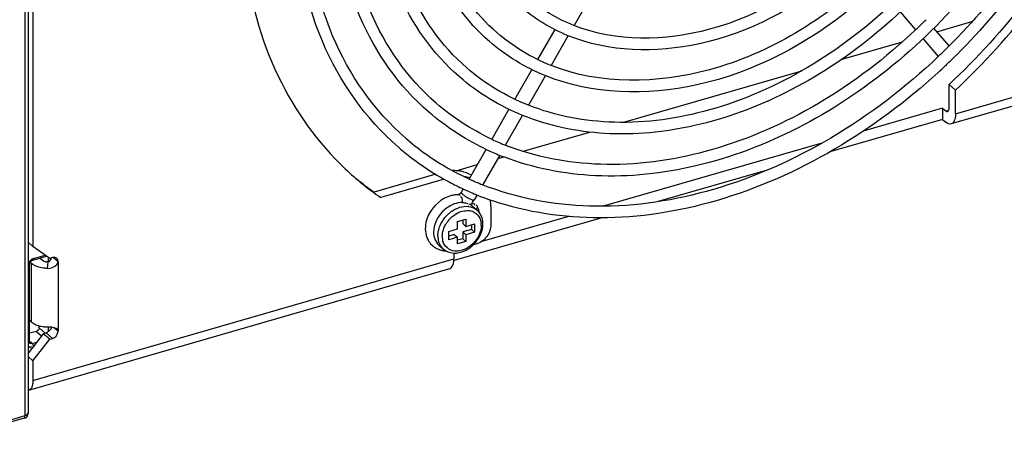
# Model space of a CAD drawing. Header units: inches. Extents: x 0 to 117, y 0 to 83.
# Tile 37 of 60: x 103.54 to 106.55, y 19.84 to 21.09. Entities that reach past the tile are written whole.
import ezdxf

# ---------------------------------------------------------------- set-up
doc = ezdxf.new("R2010")
doc.units = ezdxf.units.IN
doc.header["$LTSCALE"] = 6.431102
doc.header["$MEASUREMENT"] = 0
doc.layers.get('0').update_dxf_attribs({"linetype": 'CONTINUOUS'})

msp = doc.modelspace()

# ---------------------------------------------------------------- linework, layer by layer
at = {"color": 7, "linetype": 'CONTINUOUS'}
for p, q in [((103.5601, 19.878), (103.5601, 22.4653)), ((103.57, 19.8866), (103.57, 22.4686)), ((103.5839, 22.4577), (103.5839, 20.3949)), ((106.4053, 20.8003), (107.6924, 21.1718)), ((105.2904, 21.1602), (105.2388, 21.0702)), ((107.6793, 21.1406), (106.3922, 20.7691)), ((106.2361, 21.1114), (106.283, 21.0567)), ((106.3478, 21.0507), (106.4556, 21.0819)), ((105.1795, 21.0578), (105.127, 20.9663)), ((106.3385, 21.0616), (106.3849, 21.0075)), ((105.2209, 21.039), (105.1688, 20.9481)), ((106.0583, 20.9671), (106.2435, 21.0206)), ((106.3062, 21.0297), (106.3526, 20.9755)), ((105.1094, 20.9355), (105.0574, 20.8449)), ((105.3911, 20.7745), (105.9356, 20.9317)), ((106.3768, 20.9494), (106.3745, 20.9473)), ((104.8885, 20.9128), (104.8873, 20.9139)), ((105.151, 20.917), (105.0993, 20.827)), ((106.4053, 20.8728), (106.3856, 20.8899)), ((106.3856, 20.8173), (106.3856, 20.8899)), ((106.4053, 20.8003), (106.4053, 20.8728)), ((105.0397, 20.814), (104.9873, 20.7227)), ((106.366, 20.8173), (106.123, 20.7472)), ((106.366, 20.8173), (106.3758, 20.8088)), ((106.366, 20.8173), (106.366, 20.7832)), ((106.3758, 20.8088), (106.3848, 20.8114)), ((106.3855, 20.8143), (106.3856, 20.8173)), ((104.7951, 20.8049), (104.7938, 20.806)), ((105.0815, 20.7959), (105.0293, 20.705)), ((106.366, 20.7832), (106.0211, 20.6837)), ((106.366, 20.7832), (106.3758, 20.7747)), ((106.3812, 20.8069), (106.3821, 20.8073)), ((105.0836, 20.6858), (105.2871, 20.7445)), ((104.9697, 20.692), (104.9177, 20.6012)), ((105.9965, 20.7106), (105.3282, 20.5177)), ((105.0115, 20.6739), (104.9599, 20.5838)), ((105.0054, 20.6632), (105.0238, 20.6685)), ((104.8779, 20.6264), (104.9429, 20.6452)), ((105.8289, 20.6282), (105.4957, 20.532)), ((104.8163, 20.6157), (104.6277, 20.5612)), ((104.842, 20.6004), (104.6474, 20.5442)), ((104.9001, 20.5705), (104.8938, 20.5596)), ((104.9308, 20.5953), (104.9292, 20.596)), ((104.8873, 20.5528), (104.8853, 20.5534)), ((104.8973, 20.5548), (104.8995, 20.553)), ((104.9325, 20.5367), (104.9331, 20.5371)), ((104.942, 20.5527), (104.9331, 20.5371)), ((104.9406, 20.5527), (104.9382, 20.5537)), ((104.9165, 20.5249), (104.9216, 20.5232)), ((104.9273, 20.519), (104.942, 20.5062)), ((104.9341, 20.5227), (104.9341, 20.5214)), ((104.9392, 20.5225), (104.9406, 20.5212)), ((104.9406, 20.5212), (104.9415, 20.5201)), ((104.9839, 20.5134), (104.9839, 20.4581)), ((105.3242, 20.4825), (104.8725, 20.3521)), ((104.8824, 20.4709), (104.908, 20.4782)), ((104.908, 20.4782), (104.908, 20.4563)), ((105.2213, 20.4869), (104.9564, 20.4104)), ((104.8556, 20.4411), (104.8824, 20.4489)), ((104.8824, 20.4489), (104.8824, 20.4709)), ((104.8982, 20.4754), (104.8982, 20.4648)), ((104.8982, 20.4648), (104.908, 20.4563)), ((104.925, 20.447), (104.8982, 20.4392)), ((104.908, 20.4563), (104.9348, 20.464)), ((104.925, 20.4612), (104.925, 20.447)), ((104.925, 20.447), (104.9348, 20.4385)), ((104.9348, 20.464), (104.9348, 20.4385)), ((104.8556, 20.4156), (104.8556, 20.4411)), ((104.8726, 20.4318), (104.8556, 20.4269)), ((104.8824, 20.4233), (104.8556, 20.4156)), ((104.8726, 20.4318), (104.8824, 20.4233)), ((104.8824, 20.4027), (104.8824, 20.4233)), ((104.8982, 20.4186), (104.8824, 20.414)), ((104.8982, 20.4392), (104.908, 20.4307)), ((104.8982, 20.4392), (104.8982, 20.4186)), ((104.8982, 20.4186), (104.908, 20.41)), ((104.9348, 20.4385), (104.908, 20.4307)), ((104.908, 20.4307), (104.908, 20.41)), ((103.5839, 20.3949), (103.57, 20.407)), ((103.6351, 20.3586), (103.5839, 20.3949)), ((104.8257, 20.3986), (104.8389, 20.3872)), ((104.908, 20.41), (104.8824, 20.4027)), ((104.9413, 20.4032), (104.9311, 20.4003)), ((103.5836, 20.3531), (103.6258, 20.3653)), ((103.5839, 19.9858), (104.871, 20.3573)), ((103.585, 20.3558), (103.5845, 20.3577)), ((103.5858, 20.3583), (103.6211, 20.3685)), ((103.6059, 20.3596), (103.6141, 20.3525)), ((103.6317, 20.3476), (103.6317, 20.3584)), ((103.6436, 20.361), (103.6351, 20.3586)), ((103.6399, 20.3576), (103.6411, 20.3581)), ((103.6467, 20.3616), (103.6436, 20.361)), ((103.6463, 20.3615), (103.6606, 20.3489)), ((104.871, 20.3749), (104.871, 20.3573)), ((104.8579, 20.3262), (103.5708, 19.9546)), ((103.5736, 20.1024), (103.5736, 20.3406)), ((103.5736, 20.3406), (103.5736, 20.3406)), ((103.5755, 20.3465), (103.58, 20.3426)), ((103.58, 20.1636), (103.58, 20.3426)), ((103.5836, 20.3399), (103.58, 20.3426)), ((103.6298, 20.3476), (103.6273, 20.3279)), ((103.6606, 20.3489), (103.6606, 20.1358)), ((103.58, 20.1636), (103.5736, 20.1691)), ((103.6027, 20.1467), (103.6026, 20.1526)), ((103.6027, 20.1467), (103.6217, 20.1304)), ((103.6317, 20.1351), (103.6317, 20.1489)), ((103.6458, 20.1471), (103.6402, 20.148)), ((103.6606, 20.1358), (103.6481, 20.1466)), ((103.6154, 20.1284), (103.57, 20.0699)), ((103.5943, 20.1356), (103.5736, 20.1297)), ((103.5943, 20.1356), (103.61, 20.1221)), ((103.6239, 20.1309), (103.6154, 20.1284)), ((103.6351, 20.1114), (103.6154, 20.1284)), ((103.627, 20.1321), (103.6239, 20.1309)), ((103.6436, 20.1138), (103.6239, 20.1309)), ((103.6603, 20.1326), (103.6606, 20.1358)), ((103.5744, 20.0999), (103.5744, 20.0999)), ((103.5753, 20.1041), (103.581, 20.0987)), ((103.5787, 20.0879), (103.5802, 20.0889)), ((103.581, 20.0987), (103.5956, 20.1029)), ((103.5839, 20.0455), (103.6351, 20.1114)), ((103.6351, 20.1114), (103.6436, 20.1138)), ((103.5839, 20.0455), (103.57, 20.0576)), ((103.5839, 20.0455), (103.5839, 19.9858)), ((103.4403, 19.8435), (103.5601, 19.878)), ((103.5674, 19.8829), (103.5667, 19.8841)), ((103.5568, 19.8703), (103.4395, 19.8364))]:
    msp.add_line(p, q, dxfattribs=at)
for points in [[(103.5736, 20.3406), (103.5737, 20.3411), (103.5738, 20.3424), (103.5742, 20.3438), (103.5748, 20.3453), (103.5757, 20.3468), (103.5768, 20.3483), (103.578, 20.3497), (103.5793, 20.3508), (103.5807, 20.3518)], [(103.5807, 20.3518), (103.5821, 20.3526), (103.5836, 20.3531)], [(103.5738, 20.1011), (103.5736, 20.1021), (103.5736, 20.1024)], [(103.5744, 20.0999), (103.5743, 20.1), (103.574, 20.1004), (103.5738, 20.1011)]]:
    msp.add_lwpolyline(points, dxfattribs=at)
for centre, radius, start, end in [((105.0994, 22.3055), 1.7208, 313.882, 314.9529), ((105.1034, 22.3014), 1.7151, 313.4571, 313.8815), ((105.0365, 22.3602), 1.9104, 313.6997, 314.2142), ((105.0347, 22.3621), 1.9131, 314.2143, 314.8582), ((105.0379, 22.3588), 1.9085, 313.5296, 313.6997), ((105.0372, 22.3595), 1.945, 313.5312, 314.2285), ((105.0351, 22.3617), 1.9479, 314.2285, 314.8594), ((105.041, 22.3555), 1.9394, 312.5453, 313.4396), ((105.2548, 21.3386), 0.8107, 229.1206, 239.7744), ((105.3127, 21.4185), 0.7683, 244.7103, 248.0565), ((105.2548, 21.3386), 0.8461, 229.1217, 239.7058), ((105.309, 21.4105), 0.7948, 244.1444, 244.8), ((105.3126, 21.4184), 0.8036, 244.8049, 248.0136), ((105.316, 21.4266), 0.777, 248.0511, 248.3282), ((105.3174, 21.4302), 0.7809, 248.329, 249.5269), ((105.3163, 21.4272), 0.8131, 248.0095, 248.9226), ((105.1716, 21.3015), 0.9211, 226.6441, 235.3097), ((105.2616, 21.35), 0.824, 239.7622, 240.6351), ((105.263, 21.3525), 0.8268, 240.635, 241.4069), ((105.1522, 21.3189), 0.9215, 230.9618, 235.3092), ((105.2612, 21.3493), 0.8586, 239.6935, 240.169), ((105.2627, 21.3519), 0.8616, 240.1695, 241.4627), ((105.2673, 21.3607), 0.8361, 241.4133, 245.2568), ((105.2711, 21.3687), 0.845, 245.2513, 245.5599), ((105.2723, 21.3713), 0.8478, 245.56, 246.1271), ((105.2667, 21.3594), 0.87, 241.4665, 244.7447), ((105.2697, 21.3656), 0.877, 244.7412, 244.9681), ((105.2704, 21.3672), 0.8788, 244.9681, 245.2985), ((105.2718, 21.3702), 0.882, 245.2987, 245.9609), ((105.2757, 21.3791), 0.8563, 246.2443, 247.9338), ((105.2785, 21.3858), 0.8635, 247.932, 248.3281), ((105.2809, 21.392), 0.8703, 248.3295, 249.7793), ((104.8846, 20.467), 0.0859, 96.5936, 103.8046), ((104.8837, 20.4747), 0.0781, 88.8534, 96.6019), ((104.9391, 20.62), 0.0765, 236.7991, 238.1875), ((104.9784, 20.6616), 0.1343, 238.5705, 240.2495), ((105.2746, 21.3765), 0.8889, 245.9619, 247.3419), ((104.8803, 20.5674), 0.0608, 323.5939, 330.1357), ((105.277, 21.3822), 0.8951, 247.3408, 247.7563), ((105.2798, 21.389), 0.9025, 247.925, 249.2325), ((105.2842, 21.4008), 0.915, 249.2344, 251.2948), ((104.9112, 20.4288), 0.1039, 127.6546, 138.4331), ((104.9011, 20.4452), 0.0846, 109.9511, 116.1523), ((104.9097, 20.4627), 0.055, 82.8413, 84.5095), ((104.8962, 20.4822), 0.0482, 55.7248, 58.1639), ((104.8792, 20.5681), 0.0621, 313.3905, 323.6103), ((104.8983, 20.4852), 0.0445, 49.3631, 55.7733), ((104.9132, 20.4729), 0.0441, 49.0952, 54.5981), ((104.883, 20.4878), 0.0665, 20.4425, 28.8887), ((104.8783, 20.486), 0.0717, 12.4667, 20.4394), ((104.8898, 20.445), 0.1067, 153.9145, 160.1235), ((104.925, 20.4169), 0.1046, 130.9278, 136.5502), ((104.9257, 20.4161), 0.0918, 131.0068, 142.1576), ((104.9218, 20.4206), 0.0998, 124.1611, 130.9541), ((104.9125, 20.4585), 0.0461, 75.4728, 83.1865), ((104.9134, 20.4618), 0.0426, 64.9119, 75.503), ((104.8754, 20.4853), 0.0745, 10.8561, 12.5067), ((104.9247, 20.417), 0.0905, 142.1641, 147.7801), ((104.8992, 20.4597), 0.0559, 359.9448, 8.1201), ((104.853, 20.4475), 0.069, 195.8608, 205.6877), ((104.8882, 20.427), 0.0659, 179.9973, 181.8625), ((104.8857, 20.4269), 0.0633, 181.8343, 187.8134), ((104.8806, 20.4262), 0.0582, 187.776, 196.0743), ((104.8916, 20.4252), 0.0559, 179.9448, 188.1201), ((104.8865, 20.4244), 0.0507, 188.1089, 196.4783), ((104.8604, 20.4728), 0.1013, 314.6554, 326.5677), ((104.8629, 20.4711), 0.0983, 326.5828, 332.6612), ((104.8662, 20.4694), 0.0946, 332.676, 335.7637), ((104.8688, 20.4682), 0.0917, 335.7668, 338.0994), ((104.8475, 20.4451), 0.0631, 239.0476, 248.0303), ((104.849, 20.4487), 0.0671, 248.0374, 256.6105), ((104.8638, 20.4686), 0.0959, 302.4947, 308.6988), ((104.8609, 20.4723), 0.1006, 308.6829, 314.6689), ((104.8498, 20.4521), 0.0706, 256.6102, 264.902), ((104.85, 20.4544), 0.0729, 264.8835, 267.4553), ((103.6298, 20.3706), 0.0239, 229.0342, 232.5694), ((103.6236, 20.3634), 0.0151, 282.395, 287.3224), ((103.6309, 20.2628), 0.1139, 261.7239, 268.178), ((103.6168, 20.1534), 0.0237, 295.5932, 303.5164)]:
    msp.add_arc(centre, radius, start, end, dxfattribs=at)
for points, knots in [([(106.8259, 22.144), (106.8259, 21.9229), (106.6954, 21.4633), (106.3224, 21.0064), (105.9334, 20.748), (105.6223, 20.6298), (105.3118, 20.5956), (105.113, 20.6341), (105.0239, 20.6685)], [0, 0, 0, 0, 0.25029, 0.518686, 0.650505, 0.775482, 0.891801, 1, 1, 1, 1]), ([(106.7023, 22.1083), (106.7023, 21.9096), (106.5843, 21.4966), (106.2476, 21.0872), (105.897, 20.8574), (105.6171, 20.7536), (105.3384, 20.7261), (105.1607, 20.7634), (105.0813, 20.7955)], [0, 0, 0, 0, 0.250612, 0.519222, 0.651005, 0.775831, 0.891942, 1, 1, 1, 1]), ([(106.5796, 22.0729), (106.5796, 21.8978), (106.4754, 21.5334), (106.1234, 21.1065), (105.6516, 20.8514), (105.2943, 20.8585), (105.1508, 20.9168)], [0, 0, 0, 0, 0.251684, 0.521373, 0.77736, 1, 1, 1, 1]), ([(106.9109, 22.1022), (106.8988, 21.9034), (106.781, 21.4965), (106.5349, 21.1561), (106.3841, 21.006)], [0, 0, 0, 0, 0.483381, 1, 1, 1, 1]), ([(107.0229, 22.0903), (106.9966, 21.8683), (106.8452, 21.4215), (106.5583, 21.0511), (106.3856, 20.8899)], [0, 0, 0, 0, 0.486267, 1, 1, 1, 1]), ([(106.4053, 20.8728), (106.5794, 21.0354), (106.8682, 21.4092), (107.0189, 21.8604), (107.0438, 22.0842)], [0, 0, 0, 0, 0.514018, 1, 1, 1, 1]), ([(106.9462, 22.0998), (106.9339, 21.8967), (106.8139, 21.4813), (106.5628, 21.1339), (106.4091, 20.9809)], [0, 0, 0, 0, 0.484076, 1, 1, 1, 1]), ([(106.456, 22.0372), (106.456, 21.8858), (106.3659, 21.571), (106.0617, 21.2021), (105.6538, 20.9818), (105.3449, 20.9883), (105.2208, 21.0388)], [0, 0, 0, 0, 0.25169, 0.521292, 0.777225, 1, 1, 1, 1]), ([(104.9803, 21.0208), (104.909, 21.0826), (104.7913, 21.2493), (104.7567, 21.448), (104.7559, 21.5496)], [0, 0, 0, 0, 0.48146, 1, 1, 1, 1]), ([(105.0035, 21.0476), (104.9354, 21.1065), (104.8229, 21.2673), (104.7913, 21.4585), (104.7913, 21.5566)], [0, 0, 0, 0, 0.478742, 1, 1, 1, 1]), ([(104.8873, 20.9139), (104.8064, 20.984), (104.673, 21.1733), (104.6339, 21.3988), (104.6331, 21.5141)], [0, 0, 0, 0, 0.4813, 1, 1, 1, 1]), ([(104.9105, 20.9406), (104.8328, 21.008), (104.7046, 21.1913), (104.6685, 21.4094), (104.6685, 21.5212)], [0, 0, 0, 0, 0.478906, 1, 1, 1, 1]), ([(104.7938, 20.806), (104.7032, 20.8845), (104.5539, 21.0966), (104.5103, 21.3492), (104.5095, 21.4785)], [0, 0, 0, 0, 0.481163, 1, 1, 1, 1]), ([(104.817, 20.8328), (104.7297, 20.9085), (104.5855, 21.1146), (104.5449, 21.3598), (104.5449, 21.4855)], [0, 0, 0, 0, 0.479027, 1, 1, 1, 1]), ([(104.701, 20.6989), (104.6008, 20.7857), (104.4356, 21.0204), (104.3876, 21.3), (104.3868, 21.443)], [0, 0, 0, 0, 0.481059, 1, 1, 1, 1]), ([(104.7242, 20.7257), (104.6272, 20.8097), (104.4672, 21.0385), (104.4222, 21.3106), (104.4222, 21.4501)], [0, 0, 0, 0, 0.479129, 1, 1, 1, 1]), ([(106.0736, 21.301), (105.9553, 21.1905), (105.6913, 21.0252), (105.367, 21.0189), (105.2386, 21.0699)], [0, 0, 0, 0, 0.539491, 1, 1, 1, 1]), ([(104.2325, 21.2726), (104.2472, 21.1497), (104.3108, 20.9127), (104.4544, 20.7119), (104.5392, 20.6318)], [0, 0, 0, 0, 0.51476, 1, 1, 1, 1]), ([(106.1436, 21.2193), (106.0058, 21.0898), (105.6978, 20.8959), (105.3187, 20.8882), (105.1686, 20.9478)], [0, 0, 0, 0, 0.539312, 1, 1, 1, 1]), ([(106.2131, 21.1382), (106.056, 20.9899), (105.7747, 20.8167), (105.371, 20.7587), (105.1823, 20.7935), (105.0991, 20.8266)], [0, 0, 0, 0, 0.535889, 0.778022, 1, 1, 1, 1]), ([(106.283, 21.0564), (106.193, 20.9711), (105.9987, 20.823), (105.6752, 20.6792), (105.3484, 20.6285), (105.1378, 20.6637), (105.0443, 20.6986)], [0, 0, 0, 0, 0.275497, 0.536923, 0.778401, 1, 1, 1, 1]), ([(106.3523, 20.9751), (106.2527, 20.8804), (106.0378, 20.7161), (105.6796, 20.5561), (105.3176, 20.499), (105.084, 20.5372), (104.9801, 20.5754)], [0, 0, 0, 0, 0.275322, 0.536694, 0.778249, 1, 1, 1, 1]), ([(106.3524, 20.9267), (106.1597, 20.7499), (105.8184, 20.5428), (105.3281, 20.4646), (105.0955, 20.4986), (104.9907, 20.5341)], [0, 0, 0, 0, 0.531974, 0.774975, 1, 1, 1, 1]), ([(106.3758, 20.8088), (106.3766, 20.8081), (106.3783, 20.8069), (106.3804, 20.8067), (106.3812, 20.8069)], [0, 0, 0, 0, 0.559224, 1, 1, 1, 1]), ([(106.3821, 20.8073), (106.3831, 20.8078), (106.3848, 20.8102), (106.3853, 20.8128), (106.3855, 20.8143)], [0, 0, 0, 0, 0.421845, 1, 1, 1, 1]), ([(106.4053, 20.8003), (106.4053, 20.7964), (106.4048, 20.7854), (106.3996, 20.7712), (106.3922, 20.7691)], [0, 0, 0, 0, 0.336539, 1, 1, 1, 1]), ([(104.8938, 20.5596), (104.8925, 20.5574), (104.8912, 20.5563), (104.8853, 20.5525), (104.8869, 20.5534), (104.8872, 20.5536)], [0, 0, 0, 0, 0.685283, 0.899243, 1, 1, 1, 1]), ([(104.8906, 20.5505), (104.8901, 20.551), (104.889, 20.5518), (104.8879, 20.5525), (104.8873, 20.5528)], [0, 0, 0, 0, 0.496879, 1, 1, 1, 1]), ([(104.8945, 20.5453), (104.894, 20.5457), (104.8929, 20.5462), (104.8917, 20.546), (104.8911, 20.5458)], [0, 0, 0, 0, 0.466719, 1, 1, 1, 1]), ([(104.893, 20.5601), (104.8926, 20.5598), (104.8945, 20.5574), (104.8959, 20.5568), (104.8972, 20.556)], [0, 0, 0, 0, 0.229694, 1, 1, 1, 1]), ([(104.9248, 20.5386), (104.9263, 20.5379), (104.9288, 20.5371), (104.9316, 20.5365), (104.9325, 20.5367)], [0, 0, 0, 0, 0.635388, 1, 1, 1, 1]), ([(104.9094, 20.5271), (104.9103, 20.5269), (104.9118, 20.5264), (104.9133, 20.5258), (104.9138, 20.5255)], [0, 0, 0, 0, 0.609945, 1, 1, 1, 1]), ([(104.9415, 20.5201), (104.9432, 20.5179), (104.9437, 20.5123), (104.9401, 20.5097), (104.9389, 20.5089)], [0, 0, 0, 0, 0.657936, 1, 1, 1, 1]), ([(104.9551, 20.4597), (104.9551, 20.4583), (104.955, 20.4556), (104.9547, 20.4528), (104.9545, 20.4514)], [0, 0, 0, 0, 0.494449, 1, 1, 1, 1]), ([(104.8579, 20.3262), (104.86, 20.3268), (104.8701, 20.3339), (104.871, 20.3478), (104.871, 20.3573)], [0, 0, 0, 0, 0.183402, 1, 1, 1, 1]), ([(103.5733, 20.3406), (103.5733, 20.34), (103.5727, 20.3388), (103.5718, 20.3379), (103.5712, 20.3375)], [0, 0, 0, 0, 0.458516, 1, 1, 1, 1]), ([(103.6273, 20.3279), (103.6231, 20.3281), (103.608, 20.3294), (103.5927, 20.3337), (103.5836, 20.3399)], [0, 0, 0, 0, 0.277985, 1, 1, 1, 1]), ([(103.5837, 20.3528), (103.5841, 20.3528), (103.5854, 20.3535), (103.5852, 20.355), (103.585, 20.3558)], [0, 0, 0, 0, 0.368781, 1, 1, 1, 1]), ([(103.6152, 20.3516), (103.616, 20.351), (103.6176, 20.3499), (103.6194, 20.3491), (103.6204, 20.3488)], [0, 0, 0, 0, 0.475709, 1, 1, 1, 1]), ([(103.6204, 20.3488), (103.6214, 20.3485), (103.6236, 20.3482), (103.6258, 20.3484), (103.6269, 20.3486)], [0, 0, 0, 0, 0.471421, 1, 1, 1, 1]), ([(103.6569, 20.3399), (103.6575, 20.3407), (103.6585, 20.3422), (103.6594, 20.3438), (103.6597, 20.3446)], [0, 0, 0, 0, 0.511874, 1, 1, 1, 1]), ([(103.6597, 20.3446), (103.66, 20.3453), (103.6605, 20.3467), (103.6606, 20.3482), (103.6606, 20.3489)], [0, 0, 0, 0, 0.514891, 1, 1, 1, 1]), ([(103.58, 20.1636), (103.582, 20.1619), (103.5924, 20.1549), (103.6048, 20.1515), (103.6145, 20.1501)], [0, 0, 0, 0, 0.212757, 1, 1, 1, 1]), ([(103.6026, 20.1463), (103.6027, 20.1449), (103.6022, 20.1422), (103.6011, 20.1395), (103.6001, 20.1386)], [0, 0, 0, 0, 0.497798, 1, 1, 1, 1]), ([(103.6001, 20.1386), (103.5997, 20.1381), (103.5982, 20.1373), (103.5967, 20.1378), (103.596, 20.1381)], [0, 0, 0, 0, 0.458914, 1, 1, 1, 1]), ([(103.6349, 20.138), (103.6341, 20.1372), (103.6326, 20.1356), (103.6308, 20.1343), (103.6299, 20.1337)], [0, 0, 0, 0, 0.502791, 1, 1, 1, 1]), ([(103.6606, 20.1358), (103.6606, 20.1369), (103.6601, 20.1393), (103.6588, 20.1412), (103.658, 20.142)], [0, 0, 0, 0, 0.505971, 1, 1, 1, 1]), ([(103.5739, 20.1024), (103.5741, 20.1017), (103.5732, 20.0992), (103.5706, 20.0996), (103.5692, 20.0997)], [0, 0, 0, 0, 0.342213, 1, 1, 1, 1]), ([(103.5696, 20.092), (103.57, 20.0906), (103.571, 20.088), (103.5738, 20.0866), (103.5751, 20.0867)], [0, 0, 0, 0, 0.533396, 1, 1, 1, 1]), ([(103.581, 20.0987), (103.5797, 20.0983), (103.5774, 20.0979), (103.5746, 20.0986), (103.574, 20.0995)], [0, 0, 0, 0, 0.545251, 1, 1, 1, 1]), ([(103.5751, 20.0867), (103.5756, 20.0867), (103.5769, 20.087), (103.578, 20.0875), (103.5787, 20.0879)], [0, 0, 0, 0, 0.446515, 1, 1, 1, 1]), ([(103.5853, 20.0897), (103.5854, 20.0891), (103.5857, 20.0878), (103.5858, 20.0866), (103.5858, 20.086)], [0, 0, 0, 0, 0.529163, 1, 1, 1, 1]), ([(103.5839, 19.9858), (103.5839, 19.9819), (103.5834, 19.9709), (103.5782, 19.9568), (103.5708, 19.9546)], [0, 0, 0, 0, 0.336539, 1, 1, 1, 1]), ([(103.5568, 19.8703), (103.56, 19.8712), (103.5664, 19.8726), (103.5687, 19.8803), (103.5674, 19.8829)], [0, 0, 0, 0, 0.53602, 1, 1, 1, 1]), ([(103.557, 19.8697), (103.5578, 19.8696), (103.5603, 19.8722), (103.5587, 19.8752), (103.5581, 19.877)], [0, 0, 0, 0, 0.301493, 1, 1, 1, 1])]:
    msp.add_open_spline(points, degree=3, knots=knots, dxfattribs=at)
for points in [[(105.2386, 21.0699), (105.1873, 21.0902), (105.1387, 21.1194), (105.0969, 21.1555)], [(105.2208, 21.0388), (105.1676, 21.0605), (105.1172, 21.0911), (105.0737, 21.1287)], [(105.1508, 20.9168), (105.0891, 20.9418), (105.0306, 20.9772), (104.9803, 21.0208)], [(105.1686, 20.9478), (105.1089, 20.9715), (105.0521, 21.0055), (105.0035, 21.0476)], [(105.0991, 20.8266), (105.0308, 20.8537), (104.966, 20.8925), (104.9105, 20.9406)], [(105.0813, 20.7955), (105.0116, 20.8238), (104.9455, 20.8637), (104.8885, 20.9128)], [(104.9845, 20.7239), (104.9243, 20.7523), (104.8674, 20.7892), (104.817, 20.8328)], [(104.9624, 20.6952), (104.9023, 20.7243), (104.8456, 20.7614), (104.7951, 20.8049)], [(106.3922, 20.7691), (106.3866, 20.7675), (106.3802, 20.7709), (106.3758, 20.7747)], [(104.8884, 20.6254), (104.8818, 20.6264), (104.875, 20.6268), (104.8683, 20.6266)], [(104.9219, 20.6133), (104.9118, 20.6195), (104.9001, 20.6236), (104.8884, 20.6254)], [(104.9023, 20.6091), (104.9083, 20.6085), (104.9144, 20.6074), (104.9202, 20.6057)], [(104.8641, 20.5504), (104.8345, 20.5431), (104.8073, 20.5192), (104.794, 20.4919)], [(104.8975, 20.5291), (104.8977, 20.5346), (104.8986, 20.5417), (104.8945, 20.5453)], [(104.8995, 20.553), (104.9023, 20.5508), (104.9053, 20.5488), (104.9083, 20.547)], [(104.9117, 20.545), (104.9159, 20.5426), (104.9203, 20.5403), (104.9248, 20.5386)], [(104.9814, 20.538), (104.9831, 20.5299), (104.9839, 20.5217), (104.9839, 20.5134)], [(104.8638, 20.5211), (104.8582, 20.5183), (104.8528, 20.5149), (104.8478, 20.5111)], [(104.8658, 20.5031), (104.8799, 20.5127), (104.898, 20.5191), (104.915, 20.5174)], [(104.8975, 20.5291), (104.889, 20.5293), (104.8803, 20.5276), (104.8723, 20.5247)], [(104.8975, 20.5291), (104.9015, 20.529), (104.9055, 20.5282), (104.9094, 20.5271)], [(104.9166, 20.5172), (104.9244, 20.5163), (104.9323, 20.5134), (104.9387, 20.5088)], [(104.9241, 20.5256), (104.9274, 20.5265), (104.9339, 20.5262), (104.9341, 20.5227)], [(104.7894, 20.4813), (104.7835, 20.4647), (104.7818, 20.4455), (104.7866, 20.4287)], [(104.8335, 20.4978), (104.8193, 20.4818), (104.8091, 20.4598), (104.8091, 20.4385)], [(104.8314, 20.4638), (104.836, 20.4729), (104.842, 20.4814), (104.849, 20.4888)], [(104.8655, 20.4854), (104.876, 20.4945), (104.8892, 20.5016), (104.9029, 20.5038)], [(104.9029, 20.5038), (104.9079, 20.5046), (104.913, 20.5048), (104.918, 20.5042)], [(104.9315, 20.5004), (104.9355, 20.4985), (104.9393, 20.4958), (104.9425, 20.4927)], [(104.9517, 20.4948), (104.9491, 20.4991), (104.9458, 20.503), (104.942, 20.5062)], [(104.9425, 20.4927), (104.9458, 20.4894), (104.9485, 20.4855), (104.9504, 20.4814)], [(104.9504, 20.4814), (104.9525, 20.4771), (104.9538, 20.4724), (104.9545, 20.4676)], [(104.9563, 20.4855), (104.955, 20.4888), (104.9535, 20.4919), (104.9517, 20.4948)], [(104.9591, 20.4752), (104.9584, 20.4787), (104.9575, 20.4822), (104.9563, 20.4855)], [(104.8223, 20.427), (104.8223, 20.4396), (104.8258, 20.4524), (104.8314, 20.4638)], [(104.8358, 20.4252), (104.8358, 20.4392), (104.8407, 20.4534), (104.8481, 20.4652)], [(104.9545, 20.4514), (104.9534, 20.4431), (104.9508, 20.435), (104.9471, 20.4275)], [(104.9539, 20.434), (104.9577, 20.4434), (104.96, 20.4537), (104.96, 20.4639)], [(104.96, 20.4639), (104.96, 20.4677), (104.9597, 20.4715), (104.9591, 20.4752)], [(104.9839, 20.4581), (104.9839, 20.4481), (104.9804, 20.438), (104.975, 20.4295)], [(104.7908, 20.4176), (104.7933, 20.4124), (104.7965, 20.4076), (104.8002, 20.4033)], [(104.8091, 20.4385), (104.8091, 20.4316), (104.8102, 20.4246), (104.8125, 20.4182)], [(104.8125, 20.4182), (104.8152, 20.4108), (104.8198, 20.4038), (104.8257, 20.3986)], [(104.9471, 20.4275), (104.9359, 20.405), (104.9126, 20.3851), (104.8879, 20.3811)], [(104.975, 20.4295), (104.9674, 20.4175), (104.955, 20.4072), (104.9413, 20.4032)], [(104.8002, 20.4033), (104.8045, 20.3985), (104.8095, 20.3942), (104.815, 20.3909)], [(104.8389, 20.3872), (104.8322, 20.3931), (104.8271, 20.4014), (104.8246, 20.41)], [(104.8728, 20.3807), (104.8577, 20.3825), (104.8422, 20.3955), (104.8379, 20.41)], [(104.8389, 20.3872), (104.843, 20.3836), (104.8478, 20.3808), (104.8528, 20.3787)], [(104.8879, 20.3762), (104.8976, 20.3783), (104.907, 20.3824), (104.9153, 20.3877)], [(103.5858, 20.3583), (103.5787, 20.3563), (103.5724, 20.3499), (103.5699, 20.343)], [(103.6298, 20.3476), (103.6353, 20.3474), (103.6395, 20.3547), (103.6405, 20.3601)], [(103.6565, 20.3588), (103.6539, 20.3611), (103.6501, 20.362), (103.6467, 20.3616)], [(103.6606, 20.3489), (103.6606, 20.3525), (103.6592, 20.3565), (103.6565, 20.3588)], [(104.8528, 20.3787), (104.8637, 20.3743), (104.8764, 20.3738), (104.8879, 20.3762)], [(104.8879, 20.3811), (104.883, 20.3803), (104.8778, 20.3801), (104.8728, 20.3807)], [(103.6273, 20.3279), (103.6379, 20.3276), (103.6503, 20.3316), (103.6569, 20.3399)], [(103.6402, 20.148), (103.6359, 20.1485), (103.6316, 20.1488), (103.6273, 20.1489)], [(103.6403, 20.148), (103.6393, 20.1443), (103.6374, 20.1408), (103.6349, 20.138)], [(103.658, 20.142), (103.6549, 20.1451), (103.6502, 20.1463), (103.6458, 20.1471)], [(103.6436, 20.1138), (103.6517, 20.1161), (103.6589, 20.1243), (103.6603, 20.1326)], [(103.581, 20.0987), (103.5834, 20.0964), (103.5845, 20.0929), (103.5853, 20.0897)], [(103.5601, 19.878), (103.5643, 19.8793), (103.5699, 19.8822), (103.57, 19.8866)]]:
    msp.add_open_spline(points, degree=3, dxfattribs=at)

doc.saveas('drawing.dxf')
